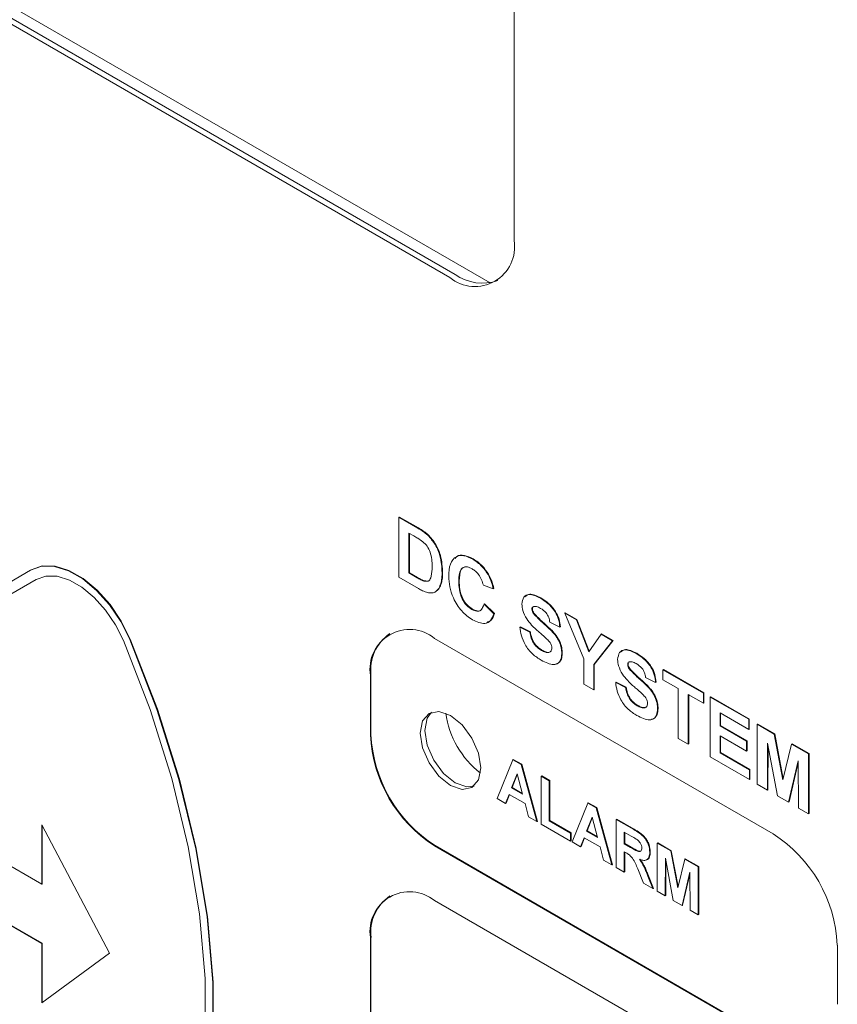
# Paper-space layout '3' of a CAD drawing. Header units: inches. Extents: x 1 to 109, y 1 to 85.
# Tile 26 of 44: x 83.99 to 85.12, y 26.47 to 27.82. Entities that reach past the tile are written whole.
import ezdxf

# ---------------------------------------------------------------- set-up
doc = ezdxf.new("R2010")
doc.units = ezdxf.units.IN
doc.header["$MEASUREMENT"] = 0

psp = doc.layouts.new('3')

# ---------------------------------------------------------------- linework, layer by layer
at = {"color": 7, "linetype": 'Continuous', "lineweight": 15, "ltscale": 5}
for p, q in [((84.6427, 27.4609), (82.46, 28.7209)), ((82.5013, 28.6723), (84.5873, 27.4681)), ((82.5084, 28.6764), (84.5944, 27.4722)), ((84.6757, 27.5191), (84.6757, 27.8457)), ((84.5168, 27.1378), (84.5175, 27.1382)), ((84.5168, 27.1378), (84.5431, 27.1227)), ((84.5168, 27.0552), (84.5168, 27.1378)), ((84.5175, 27.1382), (84.5438, 27.1231)), ((84.5374, 27.1122), (84.5306, 27.1161)), ((84.5306, 27.1161), (84.5306, 27.0611)), ((84.5313, 27.1157), (84.5313, 27.0615)), ((84.5566, 27.1133), (84.5573, 27.1137)), ((84.6187, 27.0801), (84.6194, 27.0805)), ((84.0092, 27.065), (83.8223, 26.9566)), ((84.01, 27.0655), (84.0093, 27.0651)), ((84.0168, 27.052), (83.8298, 26.9437)), ((84.0171, 27.0522), (83.8305, 26.9441)), ((84.5438, 27.0397), (84.5168, 27.0552)), ((84.5306, 27.0611), (84.5313, 27.0615)), ((84.5306, 27.0611), (84.5419, 27.0545)), ((84.5313, 27.0615), (84.5426, 27.0549)), ((84.5511, 27.05), (84.5518, 27.0505)), ((84.5764, 27.0613), (84.5771, 27.0617)), ((84.5993, 27.0499), (84.6, 27.0503)), ((84.6398, 27.0589), (84.6405, 27.0593)), ((84.5742, 27.045), (84.5749, 27.0454)), ((84.647, 27.0394), (84.6333, 27.0441)), ((84.647, 27.0394), (84.6477, 27.0398)), ((84.5666, 27.0348), (84.5673, 27.0352)), ((84.7119, 27.0263), (84.7126, 27.0267)), ((84.6176, 27.0108), (84.6183, 27.0112)), ((84.6342, 27.0182), (84.6349, 27.0186)), ((84.6342, 27.0182), (84.6479, 27.005)), ((84.6349, 27.0186), (84.6486, 27.0054)), ((84.7002, 27.0113), (84.7009, 27.0117)), ((84.7013, 27.014), (84.7009, 27.0117)), ((84.7024, 27.015), (84.7017, 27.0145)), ((84.6479, 27.005), (84.6486, 27.0054)), ((84.7023, 27.0052), (84.703, 27.0056)), ((84.7455, 27.0058), (84.7462, 27.0062)), ((84.7717, 26.9429), (84.7455, 27.0058)), ((84.7455, 27.0058), (84.7616, 26.9965)), ((84.7462, 27.0062), (84.7623, 26.9969)), ((84.7616, 26.9965), (84.7623, 26.9969)), ((84.7616, 26.9965), (84.7785, 26.9527)), ((84.7623, 26.9969), (84.7791, 26.9535)), ((84.6837, 26.9865), (84.6844, 26.9869)), ((84.6837, 26.9865), (84.6974, 26.9796)), ((84.6844, 26.9869), (84.6981, 26.98)), ((84.7387, 26.9865), (84.7249, 26.9933)), ((84.7387, 26.9865), (84.7394, 26.9869)), ((85.0328, 26.7016), (84.5661, 26.971)), ((84.6974, 26.9796), (84.6981, 26.98)), ((84.7785, 26.9527), (84.7955, 26.977)), ((84.7955, 26.977), (84.7962, 26.9774)), ((84.7955, 26.977), (84.8115, 26.9677)), ((84.7962, 26.9774), (84.8122, 26.9681)), ((84.7133, 26.9545), (84.7141, 26.9549)), ((84.8115, 26.9677), (84.7854, 26.9348)), ((84.8122, 26.9681), (84.7861, 26.9352)), ((84.8115, 26.9677), (84.8122, 26.9681)), ((84.7414, 26.9499), (84.7421, 26.9503)), ((84.7717, 26.9081), (84.7717, 26.9429)), ((84.8439, 26.9501), (84.8446, 26.9505)), ((84.7854, 26.9348), (84.7861, 26.9352)), ((84.7854, 26.9348), (84.7854, 26.9002)), ((84.7861, 26.9352), (84.7861, 26.9006)), ((84.8322, 26.9351), (84.8329, 26.9355)), ((84.8333, 26.9378), (84.8329, 26.9355)), ((84.8344, 26.9388), (84.8337, 26.9383)), ((84.8343, 26.929), (84.835, 26.9294)), ((84.8807, 26.9277), (84.8815, 26.9281)), ((84.8807, 26.914), (84.8807, 26.9277)), ((84.8807, 26.9277), (84.9367, 26.8954)), ((84.8815, 26.9281), (84.9374, 26.8959)), ((84.4777, 26.92), (84.4777, 26.8383)), ((84.4784, 26.9204), (84.4784, 26.8387)), ((84.8707, 26.9103), (84.8569, 26.9171)), ((84.7854, 26.9002), (84.7717, 26.9081)), ((84.7854, 26.9002), (84.7861, 26.9006)), ((84.8157, 26.9103), (84.8164, 26.9107)), ((84.8157, 26.9103), (84.8294, 26.9034)), ((84.8164, 26.9107), (84.8301, 26.9038)), ((84.8294, 26.9034), (84.8301, 26.9038)), ((84.8707, 26.9103), (84.8714, 26.9107)), ((84.9018, 26.9018), (84.8807, 26.914)), ((84.9018, 26.833), (84.9018, 26.9018)), ((84.9367, 26.8817), (84.9156, 26.8939)), ((84.9156, 26.8939), (84.9156, 26.8251)), ((84.9163, 26.8935), (84.9163, 26.8255)), ((84.9367, 26.8954), (84.9374, 26.8959)), ((84.9367, 26.8954), (84.9367, 26.8817)), ((84.9374, 26.8959), (84.9374, 26.8821)), ((84.9458, 26.8902), (84.9465, 26.8906)), ((84.9458, 26.8076), (84.9458, 26.8902)), ((84.9458, 26.8902), (84.999, 26.8595)), ((84.9465, 26.8906), (84.9997, 26.8599)), ((84.8453, 26.8783), (84.8461, 26.8787)), ((84.8734, 26.8737), (84.8741, 26.8741)), ((84.9367, 26.8817), (84.9374, 26.8821)), ((84.999, 26.8457), (84.9596, 26.8685)), ((84.9596, 26.8685), (84.9596, 26.8505)), ((84.9603, 26.8681), (84.9603, 26.8509)), ((84.999, 26.8595), (84.9997, 26.8599)), ((84.9997, 26.8599), (84.9997, 26.8461)), ((84.9596, 26.8505), (84.9603, 26.8509)), ((84.9596, 26.8505), (84.9962, 26.8293)), ((84.9603, 26.8509), (84.997, 26.8297)), ((84.999, 26.8595), (84.999, 26.8457)), ((85.0109, 26.8526), (85.0116, 26.853)), ((85.0109, 26.77), (85.0109, 26.8526)), ((85.0109, 26.8526), (85.0342, 26.8392)), ((85.0116, 26.853), (85.0349, 26.8396)), ((84.9156, 26.8251), (84.9018, 26.833)), ((84.9962, 26.8155), (84.9596, 26.8367)), ((84.9596, 26.8367), (84.9596, 26.8134)), ((84.9603, 26.8363), (84.9603, 26.8138)), ((84.999, 26.8457), (84.9997, 26.8461)), ((85.0342, 26.8392), (85.0349, 26.8396)), ((85.0342, 26.8392), (85.0462, 26.7759)), ((85.0349, 26.8396), (85.0466, 26.7777)), ((84.9156, 26.8251), (84.9163, 26.8255)), ((84.9962, 26.8293), (84.997, 26.8297)), ((84.9962, 26.8293), (84.9962, 26.8155)), ((84.997, 26.8297), (84.997, 26.8159)), ((85.0251, 26.8268), (85.0247, 26.7621)), ((85.0385, 26.7541), (85.0251, 26.8268)), ((85.0258, 26.8231), (85.0254, 26.7625)), ((85.0462, 26.7759), (85.0582, 26.8253)), ((85.0582, 26.8253), (85.0589, 26.8257)), ((85.0582, 26.8253), (85.0815, 26.8118)), ((85.0589, 26.8257), (85.0822, 26.8122)), ((84.9999, 26.7764), (84.9458, 26.8076)), ((84.9596, 26.8134), (84.9603, 26.8138)), ((84.9596, 26.8134), (84.9999, 26.7901)), ((84.9603, 26.8138), (85.0006, 26.7905)), ((84.9962, 26.8155), (84.997, 26.8159)), ((85.0815, 26.8118), (85.0822, 26.8122)), ((85.0815, 26.8118), (85.0815, 26.7293)), ((85.0822, 26.8122), (85.0822, 26.7297)), ((84.6522, 26.7502), (84.6738, 26.8038)), ((84.6738, 26.8038), (84.6745, 26.8042)), ((84.6738, 26.8038), (84.6855, 26.7971)), ((84.6745, 26.8042), (84.6862, 26.7975)), ((84.6855, 26.7971), (84.6862, 26.7975)), ((84.6855, 26.7971), (84.7072, 26.7185)), ((84.6862, 26.7975), (84.7079, 26.7189)), ((85.0673, 26.8025), (85.0539, 26.7452)), ((85.0673, 26.7999), (85.0546, 26.7456)), ((85.0677, 26.7372), (85.0673, 26.8025)), ((84.6797, 26.7843), (84.6722, 26.7649)), ((84.6799, 26.7835), (84.6729, 26.7654)), ((84.6872, 26.7563), (84.6797, 26.7843)), ((84.7131, 26.7812), (84.7138, 26.7816)), ((84.7131, 26.7151), (84.7131, 26.7812)), ((84.7131, 26.7812), (84.7241, 26.7748)), ((84.7138, 26.7816), (84.7248, 26.7752)), ((84.9999, 26.7901), (85.0006, 26.7905)), ((84.9999, 26.7901), (84.9999, 26.7764)), ((85.0006, 26.7905), (85.0006, 26.7768)), ((84.6722, 26.7649), (84.6729, 26.7654)), ((84.6722, 26.7649), (84.6872, 26.7563)), ((84.6729, 26.7654), (84.687, 26.7572)), ((84.7241, 26.7748), (84.7248, 26.7752)), ((84.7241, 26.7748), (84.7241, 26.7198)), ((84.7248, 26.7752), (84.7248, 26.7202)), ((84.9999, 26.7764), (85.0006, 26.7768)), ((85.0247, 26.7621), (85.0109, 26.77)), ((84.6688, 26.7559), (84.6639, 26.7435)), ((84.6692, 26.7557), (84.6647, 26.7439)), ((84.6907, 26.7433), (84.6688, 26.7559)), ((85.0247, 26.7621), (85.0254, 26.7625)), ((85.0539, 26.7452), (85.0385, 26.7541)), ((84.6639, 26.7435), (84.6522, 26.7502)), ((84.6639, 26.7435), (84.6647, 26.7439)), ((84.6955, 26.7252), (84.6907, 26.7433)), ((84.7556, 26.6906), (84.7772, 26.7441)), ((84.7772, 26.7441), (84.7779, 26.7445)), ((84.7772, 26.7441), (84.7889, 26.7374)), ((84.7779, 26.7445), (84.7896, 26.7378)), ((84.7889, 26.7374), (84.7896, 26.7378)), ((84.7896, 26.7378), (84.8113, 26.6592)), ((85.0539, 26.7452), (85.0546, 26.7456)), ((84.7072, 26.7185), (84.6955, 26.7252)), ((84.7831, 26.7246), (84.7756, 26.7053)), ((84.7906, 26.6966), (84.7831, 26.7246)), ((84.7889, 26.7374), (84.8106, 26.6588)), ((85.0815, 26.7293), (85.0677, 26.7372)), ((85.0815, 26.7293), (85.0822, 26.7297)), ((84.1181, 26.5375), (84.0247, 26.7139)), ((84.0247, 26.7139), (84.0247, 26.6322)), ((84.0254, 26.7125), (84.0254, 26.6326)), ((84.7072, 26.7185), (84.7079, 26.7189)), ((84.7534, 26.6918), (84.7131, 26.7151)), ((84.7241, 26.7198), (84.7248, 26.7202)), ((84.7241, 26.7198), (84.7534, 26.7028)), ((84.7248, 26.7202), (84.7541, 26.7032)), ((84.7833, 26.7238), (84.7763, 26.7057)), ((84.8165, 26.7215), (84.8172, 26.7219)), ((84.8165, 26.6554), (84.8165, 26.7215)), ((84.8165, 26.7215), (84.8405, 26.7076)), ((84.8172, 26.7219), (84.8412, 26.708)), ((84.0247, 26.6322), (83.8974, 26.7057)), ((84.7534, 26.7028), (84.7541, 26.7032)), ((84.7534, 26.7028), (84.7534, 26.6918)), ((84.7541, 26.7032), (84.7541, 26.6922)), ((84.7756, 26.7053), (84.7763, 26.7057)), ((84.7756, 26.7053), (84.7906, 26.6966)), ((84.7763, 26.7057), (84.7904, 26.6976)), ((84.8368, 26.6987), (84.8275, 26.7041)), ((84.8275, 26.7041), (84.8275, 26.688)), ((84.8282, 26.7037), (84.8282, 26.6884)), ((84.5661, 26.6852), (85.0328, 26.4158)), ((84.5668, 26.6856), (85.0335, 26.4162)), ((84.7534, 26.6918), (84.7541, 26.6922)), ((84.7673, 26.6838), (84.7556, 26.6906)), ((84.7722, 26.6962), (84.7673, 26.6838)), ((84.7673, 26.6838), (84.768, 26.6842)), ((84.7726, 26.696), (84.768, 26.6842)), ((84.7941, 26.6836), (84.7722, 26.6962)), ((84.7989, 26.6655), (84.7941, 26.6836)), ((84.8275, 26.688), (84.8282, 26.6884)), ((84.8275, 26.688), (84.8363, 26.6829)), ((84.8282, 26.6884), (84.837, 26.6833)), ((84.8729, 26.6889), (84.8736, 26.6893)), ((84.8729, 26.6228), (84.8729, 26.6889)), ((84.8729, 26.6889), (84.8915, 26.6781)), ((84.8736, 26.6893), (84.8923, 26.6785)), ((84.8299, 26.6756), (84.8275, 26.677)), ((84.8275, 26.677), (84.8275, 26.6491)), ((84.8282, 26.6766), (84.8282, 26.6495)), ((84.8627, 26.6765), (84.8634, 26.6769)), ((84.8915, 26.6781), (84.8923, 26.6785)), ((84.8915, 26.6781), (84.9012, 26.6275)), ((84.8923, 26.6785), (84.9016, 26.6293)), ((84.8106, 26.6588), (84.7989, 26.6655)), ((84.8106, 26.6588), (84.8113, 26.6592)), ((84.8843, 26.6683), (84.8839, 26.6165)), ((84.895, 26.6101), (84.8843, 26.6683)), ((84.885, 26.6646), (84.8846, 26.6169)), ((84.9012, 26.6275), (84.9108, 26.667)), ((84.9108, 26.667), (84.9115, 26.6674)), ((84.9108, 26.667), (84.9294, 26.6563)), ((84.9115, 26.6674), (84.9301, 26.6567)), ((84.9294, 26.6563), (84.9301, 26.6567)), ((84.9301, 26.6567), (84.9301, 26.5906)), ((84.8275, 26.6491), (84.8165, 26.6554)), ((84.8275, 26.6491), (84.8282, 26.6495)), ((84.8542, 26.6336), (84.8461, 26.6533)), ((84.8601, 26.6433), (84.8608, 26.6437)), ((84.8601, 26.6433), (84.8671, 26.6262)), ((84.8608, 26.6437), (84.8678, 26.6266)), ((84.918, 26.6488), (84.9073, 26.603)), ((84.9181, 26.6462), (84.908, 26.6034)), ((84.9184, 26.5966), (84.918, 26.6488)), ((84.9294, 26.6563), (84.9294, 26.5902)), ((84.0254, 26.6326), (84.0247, 26.6322)), ((84.8671, 26.6262), (84.8542, 26.6336)), ((83.8974, 26.624), (84.0247, 26.5506)), ((83.8981, 26.6244), (84.0254, 26.551)), ((84.8671, 26.6262), (84.8678, 26.6266)), ((84.8839, 26.6165), (84.8729, 26.6228)), ((84.8839, 26.6165), (84.8846, 26.6169)), ((85.0328, 26.3403), (84.5661, 26.6097)), ((84.9073, 26.603), (84.895, 26.6101)), ((84.9073, 26.603), (84.908, 26.6034)), ((84.9294, 26.5902), (84.9184, 26.5966)), ((84.9294, 26.5902), (84.9301, 26.5906)), ((84.0254, 26.551), (84.0247, 26.5506)), ((84.0247, 26.5506), (84.0247, 26.4689)), ((84.0254, 26.551), (84.0254, 26.4694)), ((84.4777, 26.5586), (84.4777, 25.5788)), ((84.4784, 26.559), (84.4784, 25.5792)), ((85.1212, 26.4669), (85.1212, 26.5485)), ((84.0247, 26.4689), (84.1181, 26.5375))]:
    psp.add_line(p, q, dxfattribs=at)
at = {"color": 7, "linetype": 'Continuous', "lineweight": 15, "ltscale": 5, "flags": 128}
for points in [[(84.146, 26.9695), (84.1335, 26.9942), (84.118, 27.0171), (84.1003, 27.037), (84.0811, 27.053), (84.0614, 27.0642), (84.0423, 27.0701), (84.0246, 27.0704), (84.0092, 27.065)], [(84.1467, 26.9699), (84.1343, 26.9946), (84.1188, 27.0175), (84.101, 27.0374), (84.0818, 27.0534), (84.0621, 27.0646), (84.043, 27.0705), (84.0253, 27.0708), (84.01, 27.0654)], [(84.1467, 26.9699), (84.1343, 26.9946), (84.1188, 27.0175), (84.101, 27.0374), (84.0818, 27.0534), (84.0621, 27.0646), (84.043, 27.0705), (84.0253, 27.0708), (84.01, 27.0654)], [(84.1371, 26.968), (84.1261, 26.9897), (84.1125, 27.0099), (84.0968, 27.0274), (84.0799, 27.0414), (84.0627, 27.0513), (84.0458, 27.0565), (84.0303, 27.0567), (84.0168, 27.052)], [(84.1468, 26.0694), (84.184, 26.1228), (84.2143, 26.1844), (84.2372, 26.2534), (84.2527, 26.3291), (84.2604, 26.4106), (84.2603, 26.497), (84.2524, 26.5875), (84.2369, 26.681), (84.2137, 26.7765), (84.1833, 26.873), (84.146, 26.9695)], [(84.1475, 26.0698), (84.1847, 26.1233), (84.215, 26.1848), (84.238, 26.2538), (84.2534, 26.3295), (84.2611, 26.411), (84.261, 26.4974), (84.2531, 26.5879), (84.2376, 26.6814), (84.2145, 26.7769), (84.1841, 26.8734), (84.1467, 26.9699)], [(84.1475, 26.0698), (84.1847, 26.1233), (84.215, 26.1848), (84.238, 26.2538), (84.2534, 26.3295), (84.2611, 26.411), (84.261, 26.4974), (84.2531, 26.5879), (84.2376, 26.6814), (84.2145, 26.7769), (84.1841, 26.8734), (84.1467, 26.9699)], [(84.1379, 26.0811), (84.1746, 26.1338), (84.2044, 26.1945), (84.227, 26.2625), (84.2422, 26.337), (84.2498, 26.4173), (84.2497, 26.5025), (84.242, 26.5916), (84.2266, 26.6837), (84.2038, 26.7779), (84.1739, 26.8729), (84.1371, 26.968)], [(84.6297, 26.7925), (84.6265, 26.7759), (84.6175, 26.7654), (84.604, 26.7628), (84.588, 26.7684), (84.572, 26.7812), (84.5585, 26.7995), (84.5495, 26.8204), (84.5463, 26.8406), (84.5495, 26.8572), (84.5585, 26.8676), (84.572, 26.8703), (84.588, 26.8647), (84.604, 26.8518), (84.6175, 26.8336), (84.6265, 26.8127), (84.6297, 26.7925)], [(84.6205, 26.7676), (84.6103, 26.7665), (84.5944, 26.772), (84.5784, 26.7849), (84.5649, 26.8032), (84.5558, 26.824), (84.5526, 26.8443), (84.5558, 26.8609), (84.5619, 26.8692)]]:
    psp.add_lwpolyline(points, dxfattribs=at)
at = {"color": 7, "linetype": 'Continuous', "lineweight": 15, "ltscale": 25}
for centre, radius, start, end in [((84.6218, 27.5104), 0.0546, 230.7974, 9.2147), ((84.6316, 27.5249), 0.0645, 234.8042, 289.6087), ((84.5316, 26.9287), 0.0546, 50.7981, 189.2154), ((84.5396, 26.9271), 0.0616, 125.0136, 186.2996), ((84.7053, 26.8843), 0.1247, 187.5682, 232.4265), ((84.6696, 26.847), 0.1921, 182.6059, 237.395), ((84.6703, 26.8475), 0.1921, 182.6059, 237.395), ((84.9292, 26.5398), 0.1921, 2.6059, 57.395), ((84.5316, 26.5674), 0.0546, 50.798, 189.2148), ((84.5397, 26.5658), 0.0616, 125.0135, 186.2992)]:
    psp.add_arc(centre, radius, start, end, dxfattribs=at)
at = {"color": 7, "linetype": 'Continuous', "lineweight": 15, "ltscale": 5}
for points, knots in [([(84.5431, 27.1227), (84.5456, 27.1212), (84.5502, 27.1185), (84.5546, 27.1149), (84.5566, 27.1133)], [0, 0, 0, 0, 0.560238, 1, 1, 1, 1]), ([(84.5438, 27.1231), (84.5463, 27.1216), (84.5509, 27.1189), (84.5553, 27.1153), (84.5573, 27.1137)], [0, 0, 0, 0, 0.560238, 1, 1, 1, 1]), ([(84.5498, 27.1042), (84.5475, 27.1058), (84.5434, 27.1087), (84.5392, 27.1111), (84.5374, 27.1122)], [0, 0, 0, 0, 0.5597531, 1, 1, 1, 1]), ([(84.5627, 27.07), (84.5625, 27.0765), (84.5623, 27.0856), (84.556, 27.0984), (84.5519, 27.1023), (84.5498, 27.1042)], [0, 0, 0, 0, 0.559429, 0.779516, 1, 1, 1, 1]), ([(84.5566, 27.1133), (84.5603, 27.1091), (84.5677, 27.1008), (84.5754, 27.0813), (84.576, 27.0689), (84.5764, 27.0613)], [0, 0, 0, 0, 0.279072, 0.559338, 1, 1, 1, 1]), ([(84.5573, 27.1137), (84.561, 27.1095), (84.5684, 27.1012), (84.5761, 27.0817), (84.5767, 27.0693), (84.5771, 27.0617)], [0, 0, 0, 0, 0.279072, 0.559338, 1, 1, 1, 1]), ([(84.5856, 27.0567), (84.5859, 27.0625), (84.5865, 27.0743), (84.5946, 27.0845), (84.6063, 27.0861), (84.6146, 27.0821), (84.6187, 27.0801)], [0, 0, 0, 0, 0.280688, 0.559622, 0.779535, 1, 1, 1, 1]), ([(84.5944, 27.0809), (84.5951, 27.082), (84.5979, 27.0861), (84.6072, 27.0862), (84.6153, 27.0824), (84.6194, 27.0805)], [0, 0, 0, 0, 0.157741, 0.578343, 1, 1, 1, 1]), ([(84.6187, 27.0801), (84.6231, 27.0772), (84.6309, 27.072), (84.6371, 27.0629), (84.6398, 27.0589)], [0, 0, 0, 0, 0.559913, 1, 1, 1, 1]), ([(84.6194, 27.0805), (84.6238, 27.0776), (84.6316, 27.0724), (84.6378, 27.0633), (84.6405, 27.0593)], [0, 0, 0, 0, 0.559913, 1, 1, 1, 1]), ([(84.5511, 27.05), (84.5536, 27.0497), (84.5587, 27.049), (84.5623, 27.0578), (84.5625, 27.0654), (84.5627, 27.07)], [0, 0, 0, 0, 0.278192, 0.558019, 1, 1, 1, 1]), ([(84.6177, 27.0669), (84.6156, 27.0679), (84.6113, 27.07), (84.6057, 27.0694), (84.5999, 27.064), (84.5996, 27.0557), (84.5993, 27.0499)], [0, 0, 0, 0, 0.18715, 0.37398, 0.560738, 1, 1, 1, 1]), ([(84.6086, 27.0695), (84.608, 27.0695), (84.6054, 27.0694), (84.6007, 27.0641), (84.6003, 27.056), (84.6, 27.0503)], [0, 0, 0, 0, 0.097805, 0.366952, 1, 1, 1, 1]), ([(84.6333, 27.0441), (84.6326, 27.0467), (84.6314, 27.0518), (84.6271, 27.0587), (84.6224, 27.0638), (84.6193, 27.0659), (84.6177, 27.0669)], [0, 0, 0, 0, 0.27983, 0.559275, 0.779493, 1, 1, 1, 1]), ([(84.5419, 27.0545), (84.5436, 27.0535), (84.5467, 27.0518), (84.5497, 27.0506), (84.5511, 27.05)], [0, 0, 0, 0, 0.560216, 1, 1, 1, 1]), ([(84.5426, 27.0549), (84.5443, 27.0539), (84.5474, 27.0522), (84.5504, 27.051), (84.5518, 27.0505)], [0, 0, 0, 0, 0.5602156, 1, 1, 1, 1]), ([(84.5518, 27.0505), (84.5545, 27.0499), (84.5582, 27.0491), (84.5596, 27.0523), (84.56, 27.0532)], [0, 0, 0, 0, 0.719096, 1, 1, 1, 1]), ([(84.5764, 27.0613), (84.5763, 27.058), (84.5762, 27.0521), (84.5748, 27.0472), (84.5742, 27.045)], [0, 0, 0, 0, 0.56008, 1, 1, 1, 1]), ([(84.5771, 27.0617), (84.5771, 27.0584), (84.5769, 27.0526), (84.5756, 27.0476), (84.5749, 27.0454)], [0, 0, 0, 0, 0.56008, 1, 1, 1, 1]), ([(84.6182, 26.9967), (84.6131, 27.0003), (84.6029, 27.0075), (84.5917, 27.0253), (84.5863, 27.0424), (84.5858, 27.0519), (84.5856, 27.0567)], [0, 0, 0, 0, 0.279571, 0.558708, 0.779053, 1, 1, 1, 1]), ([(84.5993, 27.0499), (84.5994, 27.0461), (84.5997, 27.0385), (84.603, 27.0264), (84.6099, 27.0162), (84.6151, 27.0126), (84.6176, 27.0108)], [0, 0, 0, 0, 0.281346, 0.560537, 0.780083, 1, 1, 1, 1]), ([(84.6, 27.0503), (84.6002, 27.0465), (84.6004, 27.0389), (84.6037, 27.0268), (84.6106, 27.0166), (84.6158, 27.013), (84.6183, 27.0112)], [0, 0, 0, 0, 0.281346, 0.560537, 0.780083, 1, 1, 1, 1]), ([(84.6398, 27.0589), (84.6416, 27.0553), (84.6448, 27.0488), (84.6463, 27.0423), (84.647, 27.0394)], [0, 0, 0, 0, 0.55896, 1, 1, 1, 1]), ([(84.6405, 27.0593), (84.6423, 27.0557), (84.6455, 27.0492), (84.647, 27.0427), (84.6477, 27.0398)], [0, 0, 0, 0, 0.5589598, 1, 1, 1, 1]), ([(84.5565, 27.0341), (84.5542, 27.0348), (84.55, 27.0362), (84.5457, 27.0386), (84.5438, 27.0397)], [0, 0, 0, 0, 0.5595793, 1, 1, 1, 1]), ([(84.5742, 27.045), (84.5732, 27.0426), (84.5714, 27.0383), (84.5681, 27.0359), (84.5666, 27.0348)], [0, 0, 0, 0, 0.560007, 1, 1, 1, 1]), ([(84.5749, 27.0454), (84.5739, 27.043), (84.5721, 27.0387), (84.5688, 27.0363), (84.5673, 27.0352)], [0, 0, 0, 0, 0.560007, 1, 1, 1, 1]), ([(84.5666, 27.0348), (84.5649, 27.0342), (84.5619, 27.0332), (84.5582, 27.0338), (84.5565, 27.0341)], [0, 0, 0, 0, 0.559443, 1, 1, 1, 1]), ([(84.6864, 27.0182), (84.687, 27.0217), (84.6881, 27.0289), (84.6977, 27.0332), (84.7065, 27.0289), (84.7119, 27.0263)], [0, 0, 0, 0, 0.279748, 0.559362, 1, 1, 1, 1]), ([(84.6905, 27.0284), (84.6926, 27.0299), (84.6983, 27.0341), (84.707, 27.0295), (84.7126, 27.0267)], [0, 0, 0, 0, 0.367214, 1, 1, 1, 1]), ([(84.7119, 27.0263), (84.7155, 27.024), (84.7227, 27.0195), (84.732, 27.009), (84.7376, 26.9968), (84.7383, 26.9899), (84.7387, 26.9865)], [0, 0, 0, 0, 0.281015, 0.560109, 0.779825, 1, 1, 1, 1]), ([(84.7126, 27.0267), (84.7162, 27.0244), (84.7234, 27.0199), (84.7327, 27.0094), (84.7384, 26.9972), (84.739, 26.9903), (84.7394, 26.9869)], [0, 0, 0, 0, 0.281015, 0.560109, 0.779825, 1, 1, 1, 1]), ([(84.6176, 27.0108), (84.6199, 27.0098), (84.6244, 27.0077), (84.6312, 27.0095), (84.633, 27.0149), (84.6342, 27.0182)], [0, 0, 0, 0, 0.280473, 0.560455, 1, 1, 1, 1]), ([(84.6183, 27.0112), (84.6206, 27.0102), (84.625, 27.0082), (84.63, 27.0089), (84.6311, 27.0115), (84.6315, 27.0123)], [0, 0, 0, 0, 0.420822, 0.840906, 1, 1, 1, 1]), ([(84.693, 26.9979), (84.6909, 27.0017), (84.6872, 27.0086), (84.6866, 27.0152), (84.6864, 27.0182)], [0, 0, 0, 0, 0.559266, 1, 1, 1, 1]), ([(84.7009, 27.0138), (84.7008, 27.0138), (84.7002, 27.0133), (84.7002, 27.0122), (84.7002, 27.0113)], [0, 0, 0, 0, 0.162956, 1, 1, 1, 1]), ([(84.7002, 27.0113), (84.7003, 27.0102), (84.7005, 27.0081), (84.7018, 27.0061), (84.7023, 27.0052)], [0, 0, 0, 0, 0.55848, 1, 1, 1, 1]), ([(84.7009, 27.0117), (84.701, 27.0106), (84.7012, 27.0085), (84.7025, 27.0065), (84.703, 27.0056)], [0, 0, 0, 0, 0.55848, 1, 1, 1, 1]), ([(84.7121, 27.0124), (84.7101, 27.0134), (84.7067, 27.0153), (84.7037, 27.0151), (84.7024, 27.015)], [0, 0, 0, 0, 0.560544, 1, 1, 1, 1]), ([(84.7249, 26.9933), (84.7246, 26.9955), (84.7238, 26.9998), (84.7193, 27.0078), (84.7148, 27.0106), (84.7121, 27.0124)], [0, 0, 0, 0, 0.281521, 0.560305, 1, 1, 1, 1]), ([(84.6479, 27.005), (84.6466, 27.0016), (84.6441, 26.9949), (84.634, 26.9895), (84.6242, 26.994), (84.6182, 26.9967)], [0, 0, 0, 0, 0.281276, 0.561399, 1, 1, 1, 1]), ([(84.6486, 27.0054), (84.6474, 27.0019), (84.6453, 26.9957), (84.6401, 26.9939), (84.6379, 26.9931)], [0, 0, 0, 0, 0.569212, 1, 1, 1, 1]), ([(84.7094, 26.9804), (84.7061, 26.9832), (84.7003, 26.9883), (84.6952, 26.995), (84.693, 26.9979)], [0, 0, 0, 0, 0.560768, 1, 1, 1, 1]), ([(84.7023, 27.0052), (84.7064, 27.001), (84.7145, 26.9925), (84.7253, 26.9837), (84.7333, 26.9746), (84.7381, 26.9664), (84.7411, 26.9577), (84.7413, 26.9525), (84.7414, 26.9499)], [0, 0, 0, 0, 0.2494231, 0.500053, 0.625203, 0.7501424, 0.8749182, 1, 1, 1, 1]), ([(84.703, 27.0056), (84.7071, 27.0014), (84.7152, 26.9929), (84.726, 26.9841), (84.734, 26.975), (84.7388, 26.9668), (84.7418, 26.9581), (84.742, 26.9529), (84.7421, 26.9503)], [0, 0, 0, 0, 0.249423, 0.500053, 0.625203, 0.750142, 0.874918, 1, 1, 1, 1]), ([(84.713, 26.941), (84.709, 26.9435), (84.7009, 26.9486), (84.6908, 26.9612), (84.6853, 26.9748), (84.6842, 26.9825), (84.6837, 26.9865)], [0, 0, 0, 0, 0.280715, 0.55934, 0.779309, 1, 1, 1, 1]), ([(84.6974, 26.9796), (84.6979, 26.9768), (84.6989, 26.9714), (84.7029, 26.9634), (84.7082, 26.9578), (84.7116, 26.9556), (84.7133, 26.9545)], [0, 0, 0, 0, 0.280582, 0.559152, 0.779251, 1, 1, 1, 1]), ([(84.6981, 26.98), (84.6986, 26.9772), (84.6996, 26.9718), (84.7036, 26.9638), (84.7089, 26.9582), (84.7123, 26.956), (84.7141, 26.9549)], [0, 0, 0, 0, 0.280582, 0.559152, 0.779251, 1, 1, 1, 1]), ([(84.721, 26.9701), (84.7188, 26.972), (84.715, 26.9755), (84.7111, 26.9789), (84.7094, 26.9804)], [0, 0, 0, 0, 0.559956, 1, 1, 1, 1]), ([(84.7277, 26.9576), (84.7276, 26.9589), (84.7274, 26.9613), (84.7249, 26.9661), (84.7224, 26.9685), (84.721, 26.9701)], [0, 0, 0, 0, 0.279779, 0.559088, 1, 1, 1, 1]), ([(84.7133, 26.9545), (84.7152, 26.9535), (84.7188, 26.9516), (84.7235, 26.9511), (84.727, 26.9531), (84.7274, 26.9561), (84.7277, 26.9576)], [0, 0, 0, 0, 0.281228, 0.561008, 0.781099, 1, 1, 1, 1]), ([(84.7141, 26.9549), (84.7159, 26.954), (84.7194, 26.9521), (84.724, 26.9513), (84.7258, 26.9529), (84.7265, 26.9534)], [0, 0, 0, 0, 0.391139, 0.780264, 1, 1, 1, 1]), ([(84.8184, 26.942), (84.819, 26.9455), (84.8201, 26.9527), (84.8297, 26.957), (84.8385, 26.9527), (84.8439, 26.9501)], [0, 0, 0, 0, 0.279748, 0.559362, 1, 1, 1, 1]), ([(84.8225, 26.9522), (84.8246, 26.9537), (84.8303, 26.9579), (84.839, 26.9533), (84.8446, 26.9505)], [0, 0, 0, 0, 0.367214, 1, 1, 1, 1]), ([(84.7414, 26.9499), (84.7411, 26.9471), (84.7406, 26.9416), (84.7366, 26.9363), (84.7277, 26.9335), (84.719, 26.9379), (84.713, 26.941)], [0, 0, 0, 0, 0.186966, 0.374006, 0.560967, 1, 1, 1, 1]), ([(84.7421, 26.9503), (84.7418, 26.9475), (84.7413, 26.9421), (84.7379, 26.9371), (84.7345, 26.9363), (84.7331, 26.9361)], [0, 0, 0, 0, 0.379171, 0.75849, 1, 1, 1, 1]), ([(84.825, 26.9217), (84.8229, 26.9255), (84.8192, 26.9324), (84.8186, 26.939), (84.8184, 26.942)], [0, 0, 0, 0, 0.559266, 1, 1, 1, 1]), ([(84.8439, 26.9501), (84.8475, 26.9478), (84.8547, 26.9433), (84.864, 26.9328), (84.8696, 26.9206), (84.8703, 26.9137), (84.8707, 26.9103)], [0, 0, 0, 0, 0.281015, 0.560109, 0.779825, 1, 1, 1, 1]), ([(84.8446, 26.9505), (84.8482, 26.9482), (84.8554, 26.9437), (84.8647, 26.9332), (84.8704, 26.921), (84.871, 26.9141), (84.8714, 26.9107)], [0, 0, 0, 0, 0.281015, 0.560109, 0.779825, 1, 1, 1, 1]), ([(84.8329, 26.9376), (84.8328, 26.9376), (84.8322, 26.9371), (84.8322, 26.936), (84.8322, 26.9351)], [0, 0, 0, 0, 0.162956, 1, 1, 1, 1]), ([(84.8322, 26.9351), (84.8323, 26.934), (84.8325, 26.9319), (84.8338, 26.9299), (84.8343, 26.929)], [0, 0, 0, 0, 0.55848, 1, 1, 1, 1]), ([(84.8329, 26.9355), (84.833, 26.9344), (84.8332, 26.9323), (84.8345, 26.9303), (84.835, 26.9294)], [0, 0, 0, 0, 0.55848, 1, 1, 1, 1]), ([(84.8343, 26.929), (84.8384, 26.9248), (84.8465, 26.9163), (84.8573, 26.9075), (84.8653, 26.8984), (84.8701, 26.8902), (84.8731, 26.8815), (84.8733, 26.8763), (84.8734, 26.8737)], [0, 0, 0, 0, 0.249423, 0.500053, 0.625203, 0.750142, 0.874918, 1, 1, 1, 1]), ([(84.8441, 26.9362), (84.8421, 26.9372), (84.8387, 26.9391), (84.8357, 26.9389), (84.8344, 26.9388)], [0, 0, 0, 0, 0.560544, 1, 1, 1, 1]), ([(84.835, 26.9294), (84.8391, 26.9252), (84.8472, 26.9167), (84.858, 26.9079), (84.866, 26.8988), (84.8708, 26.8906), (84.8738, 26.8819), (84.874, 26.8767), (84.8741, 26.8741)], [0, 0, 0, 0, 0.2494231, 0.500053, 0.625203, 0.7501424, 0.8749182, 1, 1, 1, 1]), ([(84.8569, 26.9171), (84.8566, 26.9193), (84.8558, 26.9236), (84.8513, 26.9316), (84.8468, 26.9344), (84.8441, 26.9362)], [0, 0, 0, 0, 0.2815215, 0.5603047, 1, 1, 1, 1]), ([(84.8414, 26.9042), (84.8381, 26.907), (84.8323, 26.9121), (84.8272, 26.9188), (84.825, 26.9217)], [0, 0, 0, 0, 0.560768, 1, 1, 1, 1]), ([(84.845, 26.8648), (84.8409, 26.8673), (84.8329, 26.8724), (84.8228, 26.885), (84.8173, 26.8986), (84.8162, 26.9063), (84.8157, 26.9103)], [0, 0, 0, 0, 0.280715, 0.55934, 0.779309, 1, 1, 1, 1]), ([(84.8294, 26.9034), (84.8299, 26.9006), (84.8309, 26.8952), (84.8349, 26.8872), (84.8402, 26.8816), (84.8436, 26.8794), (84.8453, 26.8783)], [0, 0, 0, 0, 0.280582, 0.559152, 0.779251, 1, 1, 1, 1]), ([(84.8301, 26.9038), (84.8306, 26.901), (84.8316, 26.8956), (84.8356, 26.8876), (84.8409, 26.882), (84.8443, 26.8798), (84.8461, 26.8787)], [0, 0, 0, 0, 0.280582, 0.559152, 0.779251, 1, 1, 1, 1]), ([(84.853, 26.8939), (84.8508, 26.8958), (84.847, 26.8993), (84.8431, 26.9027), (84.8414, 26.9042)], [0, 0, 0, 0, 0.559956, 1, 1, 1, 1]), ([(84.8597, 26.8814), (84.8596, 26.8827), (84.8594, 26.8851), (84.8569, 26.8899), (84.8544, 26.8923), (84.853, 26.8939)], [0, 0, 0, 0, 0.279779, 0.559088, 1, 1, 1, 1]), ([(84.8734, 26.8737), (84.8731, 26.8709), (84.8726, 26.8654), (84.8686, 26.8601), (84.8597, 26.8573), (84.851, 26.8617), (84.845, 26.8648)], [0, 0, 0, 0, 0.186966, 0.374006, 0.560967, 1, 1, 1, 1]), ([(84.8453, 26.8783), (84.8472, 26.8773), (84.8508, 26.8754), (84.8555, 26.8749), (84.859, 26.8769), (84.8594, 26.8799), (84.8597, 26.8814)], [0, 0, 0, 0, 0.281228, 0.561008, 0.781099, 1, 1, 1, 1]), ([(84.8461, 26.8787), (84.8478, 26.8778), (84.8514, 26.8759), (84.856, 26.8751), (84.8578, 26.8767), (84.8585, 26.8772)], [0, 0, 0, 0, 0.391139, 0.780264, 1, 1, 1, 1]), ([(84.8741, 26.8741), (84.8738, 26.8713), (84.8733, 26.8659), (84.8699, 26.8609), (84.8665, 26.8601), (84.8651, 26.8599)], [0, 0, 0, 0, 0.379171, 0.75849, 1, 1, 1, 1]), ([(84.8456, 26.6935), (84.8439, 26.6945), (84.841, 26.6963), (84.8381, 26.698), (84.8368, 26.6987)], [0, 0, 0, 0, 0.559921, 1, 1, 1, 1]), ([(84.8405, 26.7076), (84.8431, 26.7061), (84.8483, 26.703), (84.8549, 26.6976), (84.8589, 26.6913), (84.8619, 26.6845), (84.8624, 26.6797), (84.8627, 26.6765)], [0, 0, 0, 0, 0.251138, 0.500538, 0.625743, 0.751054, 1, 1, 1, 1]), ([(84.8412, 26.708), (84.8438, 26.7065), (84.849, 26.7034), (84.8556, 26.698), (84.8596, 26.6917), (84.8626, 26.6849), (84.8631, 26.6801), (84.8634, 26.6769)], [0, 0, 0, 0, 0.251138, 0.500538, 0.625743, 0.751054, 1, 1, 1, 1]), ([(84.8517, 26.6823), (84.8516, 26.6834), (84.8514, 26.6856), (84.8494, 26.6901), (84.847, 26.6922), (84.8456, 26.6935)], [0, 0, 0, 0, 0.281084, 0.561281, 1, 1, 1, 1]), ([(84.8461, 26.6533), (84.844, 26.6585), (84.8412, 26.6657), (84.8346, 26.673), (84.8315, 26.6747), (84.8299, 26.6756)], [0, 0, 0, 0, 0.560986, 0.779305, 1, 1, 1, 1]), ([(84.8363, 26.6829), (84.8396, 26.6809), (84.8436, 26.6784), (84.8483, 26.6771), (84.8503, 26.6778), (84.8515, 26.6796), (84.8516, 26.6814), (84.8517, 26.6823)], [0, 0, 0, 0, 0.5009076, 0.6257176, 0.7503646, 0.8750206, 1, 1, 1, 1]), ([(84.837, 26.6833), (84.8403, 26.6813), (84.8444, 26.6788), (84.849, 26.6776), (84.8506, 26.6779), (84.851, 26.6786), (84.8511, 26.6787)], [0, 0, 0, 0, 0.645871, 0.806801, 0.967521, 1, 1, 1, 1]), ([(84.8627, 26.6765), (84.8625, 26.6741), (84.8621, 26.6692), (84.8584, 26.6653), (84.8534, 26.6649), (84.85, 26.666), (84.8483, 26.6666)], [0, 0, 0, 0, 0.2799434, 0.5589736, 0.7791835, 1, 1, 1, 1]), ([(84.8634, 26.6769), (84.8632, 26.6745), (84.8627, 26.6698), (84.8602, 26.6662), (84.858, 26.666), (84.8578, 26.666)], [0, 0, 0, 0, 0.471843, 0.942147, 1, 1, 1, 1]), ([(84.8483, 26.6666), (84.8501, 26.6642), (84.8529, 26.6602), (84.8559, 26.6539), (84.8581, 26.6486), (84.8595, 26.6451), (84.8601, 26.6433)], [0, 0, 0, 0, 0.339561, 0.5595734, 0.7797778, 1, 1, 1, 1]), ([(84.849, 26.667), (84.8508, 26.6646), (84.8537, 26.6606), (84.8566, 26.6543), (84.8588, 26.649), (84.8602, 26.6455), (84.8608, 26.6437)], [0, 0, 0, 0, 0.339561, 0.559573, 0.779778, 1, 1, 1, 1])]:
    psp.add_open_spline(points, degree=3, knots=knots, dxfattribs=at)

doc.saveas('drawing.dxf')
